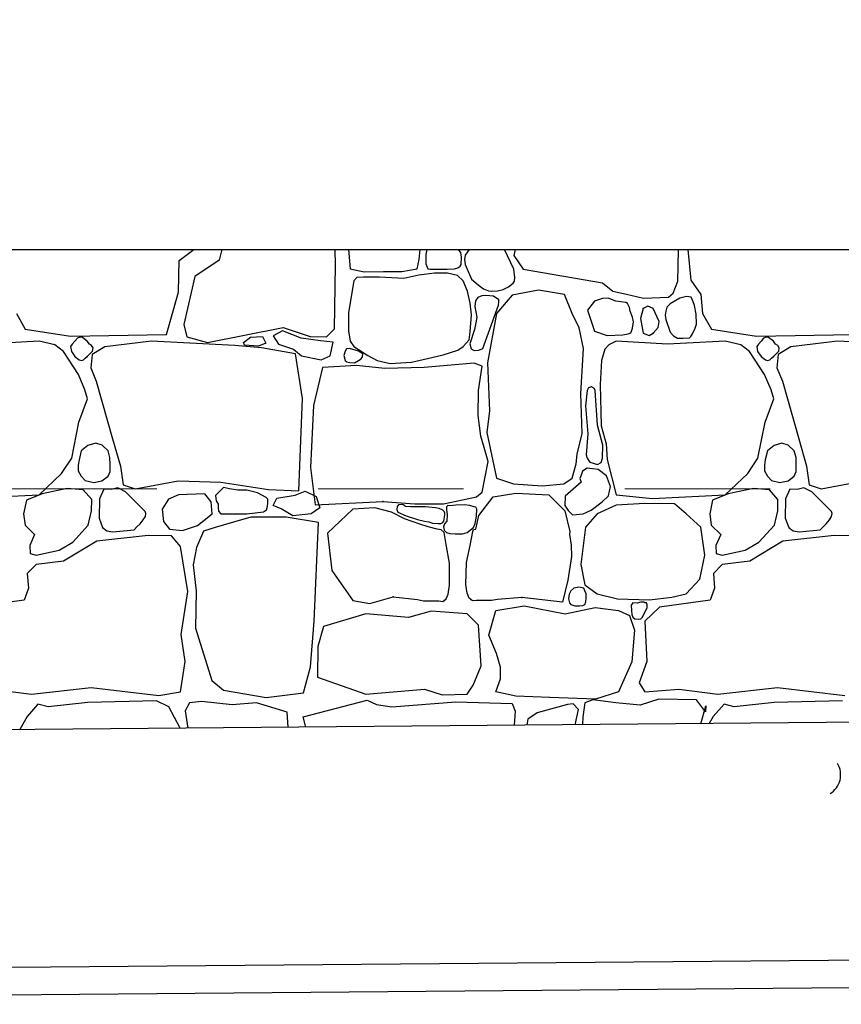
# Model space of a CAD drawing. Header units: millimetres. Extents: x 77315 to 1043159, y -108895 to -47794.
# Tile 40 of 87: x 110380 to 112176, y -106149 to -103995. Entities that reach past the tile are written whole.
import ezdxf

# ---------------------------------------------------------------- set-up
doc = ezdxf.new("R2010")
doc.units = ezdxf.units.MM
doc.header["$MEASUREMENT"] = 0
doc.linetypes.add('Dot & Dashed', pattern=[670.277762, 317.5, -176.388889, 0, -176.388874])
for name, color, linetype in [('_HATCH', 7, 'Continuous'), ('HATCH', 7, 'Continuous'), ('opaska', 7, 'Continuous'), ('Structural - Bearing', 7, 'Continuous'), ('Structural - Grid', 7, 'Continuous')]:
    doc.layers.add(name, color=color, linetype=linetype)

# ---------------------------------------------------------------- blocks, each defined once
blk = doc.blocks.new('*X12')
at = {"layer": 'HATCH'}
blk.add_arc((112127.2, -105647.1), 47.7, 300.716, 30.8695, dxfattribs=at)
blk = doc.blocks.new('*X14')
at = {"layer": '_HATCH'}
for p, q in [((110728.8, -104521.7), (110760.8, -104498.1)), ((110822.1, -104498.1), (110816.3, -104520.9)), ((111070.6, -104532.5), (111069.9, -104498.1)), ((111099.1, -104498.1), (111102.8, -104539.9)), ((111253.7, -104519.8), (111255.3, -104498.1)), ((111270.3, -104498.1), (111268.3, -104509.2)), ((111340.2, -104499.4), (111339.3, -104498.1)), ((111344.8, -104504.6), (111340.2, -104499.4)), ((111346.3, -104514.6), (111344.8, -104504.6)), ((111362.4, -104498.1), (111354.3, -104510.4)), ((111460, -104541.3), (111439.6, -104498.1)), ((111463.3, -104498.1), (111460.6, -104511.4)), ((111819.6, -104533.9), (111820, -104498.1)), ((111840.6, -104498.1), (111847.4, -104564.7)), ((110727.2, -104591.5), (110728.8, -104521.7)), ((110816.3, -104520.9), (110762.7, -104556.8)), ((111249, -104539.9), (111253.7, -104519.8)), ((111268.3, -104509.2), (111268, -104529.4)), ((111345, -104531), (111346.3, -104514.6)), ((111354.3, -104510.4), (111352.3, -104519.5)), ((111352.3, -104519.5), (111353.9, -104530.6)), ((111460.6, -104511.4), (111480.8, -104541.1)), ((111068.1, -104671.6), (111070.6, -104532.5)), ((111102.8, -104539.9), (111133.2, -104546.8)), ((111133.2, -104546.8), (111175.6, -104546.2)), ((111175.6, -104546.2), (111215.8, -104546.1)), ((111215.8, -104546.1), (111249, -104539.9)), ((111286.9, -104549.4), (111253, -104554.1)), ((111268, -104529.4), (111270.6, -104536.5)), ((111270.6, -104536.5), (111272.2, -104540.4)), ((111272.2, -104540.4), (111277.1, -104541.3)), ((111277.1, -104541.3), (111314.8, -104541.3)), ((111315.4, -104549.9), (111286.9, -104549.4)), ((111314.8, -104541.3), (111330.4, -104540)), ((111337.4, -104554.8), (111315.4, -104549.9)), ((111330.4, -104540), (111337.6, -104538.2)), ((111337.6, -104538.2), (111343, -104534.3)), ((111343, -104534.3), (111345, -104531)), ((111353.9, -104530.6), (111367.7, -104562.6)), ((111462.9, -104559.5), (111460, -104541.3)), ((111480.8, -104541.1), (111654.2, -104570.6)), ((111818.8, -104567.5), (111819.6, -104533.9)), ((110762.7, -104556.8), (110739.1, -104662.1)), ((111110.6, -104566.1), (111098.6, -104635.9)), ((111116.9, -104559.2), (111110.6, -104566.1)), ((111131.9, -104558.6), (111116.9, -104559.2)), ((111166.7, -104558.1), (111131.9, -104558.6)), ((111219.7, -104561.4), (111166.7, -104558.1)), ((111253, -104554.1), (111219.7, -104561.4)), ((111349.3, -104566.1), (111337.4, -104554.8)), ((111359.1, -104588.9), (111349.3, -104566.1)), ((111367.7, -104562.6), (111382.4, -104575.3)), ((111448.9, -104579.9), (111459, -104571.7)), ((111459, -104571.7), (111461.8, -104567.3)), ((111461.8, -104567.3), (111462.9, -104559.5)), ((111654.2, -104570.6), (111677.1, -104588.8)), ((111808.8, -104593.7), (111818.8, -104567.5)), ((111847.4, -104564.7), (111868.9, -104596.4)), ((110701.2, -104683.9), (110727.2, -104591.5)), ((111364.7, -104615.6), (111359.1, -104588.9)), ((111382.4, -104575.3), (111394, -104584.3)), ((111394, -104584.3), (111405.3, -104588.5)), ((111405.3, -104588.5), (111412.3, -104589)), ((111412.3, -104589), (111424.4, -104588.1)), ((111424.4, -104588.1), (111437, -104585.1)), ((111437, -104585.1), (111448.9, -104579.9)), ((111514.3, -104586.9), (111456.5, -104597.7)), ((111571.2, -104596), (111514.3, -104586.9)), ((111677.1, -104588.8), (111706.8, -104595.7)), ((111798.7, -104602.2), (111808.8, -104593.7)), ((111376.5, -104610.1), (111375.4, -104622.9)), ((111381.7, -104602.9), (111376.5, -104610.1)), ((111390.5, -104599.3), (111381.7, -104602.9)), ((111398.4, -104598.3), (111390.5, -104599.3)), ((111416, -104600.2), (111398.4, -104598.3)), ((111427.3, -104607.7), (111416, -104600.2)), ((111456.5, -104597.7), (111422.2, -104638.1)), ((111427.1, -104619.4), (111427.8, -104612.3)), ((111427.8, -104612.3), (111427.3, -104607.7)), ((111588.2, -104638.1), (111571.2, -104596)), ((111636.5, -104611.3), (111621.2, -104630.7)), ((111654.1, -104605.3), (111636.5, -104611.3)), ((111667.4, -104604.3), (111654.1, -104605.3)), ((111670.3, -104605.6), (111667.4, -104604.3)), ((111683.5, -104611.3), (111670.3, -104605.6)), ((111705.1, -104613.8), (111683.5, -104611.3)), ((111709.1, -104615.8), (111705.1, -104613.8)), ((111706.8, -104595.7), (111743.5, -104604.1)), ((111743.5, -104604.1), (111798.7, -104602.2)), ((111823.2, -104604.2), (111802, -104616.7)), ((111837.8, -104601), (111823.2, -104604.2)), ((111848.1, -104602.4), (111837.8, -104601)), ((111852.3, -104612.5), (111848.1, -104602.4)), ((111855.3, -104620.3), (111852.3, -104612.5)), ((111868.9, -104596.4), (111873, -104638.1)), ((111098.6, -104635.9), (111099.1, -104675.5)), ((111367.8, -104640.9), (111364.7, -104615.6)), ((111375.4, -104622.9), (111379.2, -104646.2)), ((111392.5, -104714.5), (111427.1, -104619.4)), ((111621.2, -104630.7), (111636.5, -104676.9)), ((111713, -104625), (111709.1, -104615.8)), ((111714.5, -104632.8), (111713, -104625)), ((111719.7, -104646.3), (111714.5, -104632.8)), ((111743, -104627), (111737.6, -104648.9)), ((111753.1, -104621.6), (111743, -104627)), ((111764.8, -104627), (111753.1, -104621.6)), ((111778, -104655.1), (111764.8, -104627)), ((111792.6, -104632.7), (111791.3, -104641.5)), ((111795.2, -104623.8), (111792.6, -104632.7)), ((111802, -104616.7), (111795.2, -104623.8)), ((111858.8, -104639.1), (111855.3, -104620.3)), ((110373, -104638.1), (110392.4, -104672)), ((111365.2, -104677.8), (111367.8, -104640.9)), ((111377.3, -104658.6), (111374.7, -104672.9)), ((111379.2, -104646.2), (111377.3, -104658.6)), ((111422.2, -104638.1), (111402.8, -104745.5)), ((111603.4, -104669.1), (111588.2, -104638.1)), ((111722.3, -104656.3), (111719.7, -104646.3)), ((111720.1, -104670.3), (111722.3, -104656.3)), ((111737.6, -104648.9), (111743, -104680.6)), ((111776, -104668.3), (111778, -104655.1)), ((111791.3, -104641.5), (111792.9, -104651.3)), ((111792.9, -104651.3), (111802, -104678.6)), ((111859.8, -104661.3), (111858.8, -104639.1)), ((111873, -104638.1), (111892.4, -104672)), ((110392.4, -104672), (110491, -104687.3)), ((110739.1, -104662.1), (110745.3, -104688.9)), ((110790.7, -104701.3), (110955.9, -104668.3)), ((110954.3, -104676.2), (110934.2, -104686.5)), ((110995.6, -104691.9), (110954.3, -104676.2)), ((110955.9, -104668.3), (111015.3, -104688.1)), ((111050.8, -104688.9), (111068.1, -104671.6)), ((111099.1, -104675.5), (111102.4, -104698.8)), ((111362.6, -104695.3), (111365.2, -104677.8)), ((111374.7, -104672.9), (111364.5, -104704.3)), ((111612.9, -104714.5), (111603.4, -104669.1)), ((111636.5, -104676.9), (111664.5, -104686.4)), ((111710.3, -104682.3), (111716.1, -104680)), ((111716.1, -104680), (111717.8, -104676.9)), ((111717.8, -104676.9), (111720.1, -104670.3)), ((111764.8, -104680.6), (111776, -104668.3)), ((111802, -104678.6), (111809.7, -104686.9)), ((111850.3, -104684.1), (111852.3, -104678.6)), ((111852.3, -104678.6), (111856, -104672.2)), ((111856, -104672.2), (111859.8, -104661.3)), ((111892.4, -104672), (111991, -104687.3)), ((110422.4, -104698.8), (110296.6, -104705)), ((110456.8, -104706.2), (110422.4, -104698.8)), ((110491, -104687.3), (110701.2, -104683.9)), ((110501, -104698.8), (110495, -104704.9)), ((110506.5, -104691.7), (110501, -104698.8)), ((110511.8, -104689.5), (110506.5, -104691.7)), ((110517.1, -104690.6), (110511.8, -104689.5)), ((110527.8, -104698.8), (110517.1, -104690.6)), ((110532.4, -104705.3), (110527.8, -104698.8)), ((110668.1, -104698.8), (110566.2, -104710.8)), ((110850.2, -104707.9), (110668.1, -104698.8)), ((110745.3, -104688.9), (110790.7, -104701.3)), ((110869.5, -104701.7), (110884.7, -104689.4)), ((110871.9, -104707.1), (110869.5, -104701.7)), ((110884.7, -104689.4), (110911.2, -104688.4)), ((110911.2, -104688.4), (110918, -104703.1)), ((110934.2, -104686.5), (110946, -104705.1)), ((111037.8, -104697.7), (110995.6, -104691.9)), ((111015.3, -104688.1), (111050.8, -104688.9)), ((111065.2, -104700.7), (111037.8, -104697.7)), ((111058.9, -104730.6), (111065.2, -104700.7)), ((111102.4, -104698.8), (111110.6, -104710.3)), ((111349.3, -104710.3), (111362.6, -104695.3)), ((111664.5, -104686.4), (111698.4, -104684.4)), ((111684.3, -104698.8), (111667.8, -104706.2)), ((111796.6, -104705), (111684.3, -104698.8)), ((111698.4, -104684.4), (111710.3, -104682.3)), ((111743, -104680.6), (111756, -104686.1)), ((111756, -104686.1), (111764.8, -104680.6)), ((111922.4, -104698.8), (111796.6, -104705)), ((111809.7, -104686.9), (111818.4, -104691.6)), ((111818.4, -104691.6), (111830.8, -104691.7)), ((111830.8, -104691.7), (111844.5, -104691.4)), ((111844.5, -104691.4), (111847.3, -104688.1)), ((111847.3, -104688.1), (111850.3, -104684.1)), ((111956.8, -104706.2), (111922.4, -104698.8)), ((111991, -104687.3), (112201.2, -104683.9)), ((112001, -104698.8), (111995, -104704.9)), ((112006.5, -104691.7), (112001, -104698.8)), ((112011.8, -104689.5), (112006.5, -104691.7)), ((112017.1, -104690.6), (112011.8, -104689.5)), ((112027.8, -104698.8), (112017.1, -104690.6)), ((112032.4, -104705.3), (112027.8, -104698.8)), ((112168.1, -104698.8), (112066.2, -104710.8)), ((112350.2, -104707.9), (112168.1, -104698.8)), ((110475.8, -104721.1), (110456.8, -104706.2)), ((110508.4, -104771), (110475.8, -104721.1)), ((110495, -104704.9), (110491.5, -104710.4)), ((110491.5, -104710.4), (110493.3, -104720.8)), ((110493.3, -104720.8), (110501, -104731.8)), ((110527.8, -104731.8), (110539.6, -104720.4)), ((110537.3, -104707.9), (110532.4, -104705.3)), ((110540.4, -104713.2), (110537.3, -104707.9)), ((110566.2, -104710.8), (110538.5, -104727.3)), ((110539.6, -104720.4), (110540.4, -104713.2)), ((110908.4, -104713.3), (110850.2, -104707.9)), ((110901.9, -104709.5), (110871.9, -104707.1)), ((110918, -104703.1), (110901.9, -104709.5)), ((110983, -104726.4), (110908.4, -104713.3)), ((110946, -104705.1), (110978.9, -104715.9)), ((110978.9, -104715.9), (110996.1, -104730.6)), ((111091.5, -104720.5), (111088.7, -104729.7)), ((111094.3, -104715.4), (111091.5, -104720.5)), ((111101, -104714.3), (111094.3, -104715.4)), ((111120.5, -104720.5), (111101, -104714.3)), ((111110.6, -104710.3), (111141.2, -104729.5)), ((111129.9, -104726.5), (111120.5, -104720.5)), ((111305.8, -104728.6), (111338.3, -104718.1)), ((111338.3, -104718.1), (111349.3, -104710.3)), ((111364.5, -104704.3), (111366.8, -104714.9)), ((111366.8, -104714.9), (111373.9, -104718.7)), ((111373.9, -104718.7), (111384.2, -104718.2)), ((111384.2, -104718.2), (111392.5, -104714.5)), ((111606.7, -104813.2), (111612.9, -104714.5)), ((111659.2, -104716.1), (111652.1, -104740.9)), ((111667.8, -104706.2), (111659.2, -104716.1)), ((111975.8, -104721.1), (111956.8, -104706.2)), ((112008.4, -104771), (111975.8, -104721.1)), ((111995, -104704.9), (111991.5, -104710.4)), ((111991.5, -104710.4), (111993.3, -104720.8)), ((111993.3, -104720.8), (112001, -104731.8)), ((112027.8, -104731.8), (112039.6, -104720.4)), ((112037.3, -104707.9), (112032.4, -104705.3)), ((112040.4, -104713.2), (112037.3, -104707.9)), ((112066.2, -104710.8), (112038.5, -104727.3)), ((112039.6, -104720.4), (112040.4, -104713.2)), ((110501, -104731.8), (110510.3, -104739.2)), ((110510.3, -104739.2), (110515, -104740.6)), ((110515, -104740.6), (110519.9, -104739.1)), ((110519.9, -104739.1), (110523.3, -104735.6)), ((110523.3, -104735.6), (110527.8, -104731.8)), ((110538.5, -104727.3), (110535.6, -104756.6)), ((110998, -104823.5), (110983, -104726.4)), ((110996.1, -104730.6), (111039.2, -104739.4)), ((111039.2, -104739.4), (111058.9, -104730.6)), ((111088.7, -104729.7), (111091.5, -104740.7)), ((111091.5, -104740.7), (111095.5, -104743.6)), ((111095.5, -104743.6), (111102.2, -104745.2)), ((111112.1, -104745.7), (111120.5, -104740.7)), ((111120.5, -104740.7), (111126.6, -104737.2)), ((111126.6, -104737.2), (111129.4, -104732.6)), ((111129.4, -104732.6), (111129.9, -104726.5)), ((111141.2, -104729.5), (111161.6, -104740.7)), ((111161.6, -104740.7), (111190.1, -104747.3)), ((111190.1, -104747.3), (111236.6, -104744.7)), ((111236.6, -104744.7), (111271.5, -104736.1)), ((111271.5, -104736.1), (111305.8, -104728.6)), ((111652.1, -104740.9), (111649.3, -104792.9)), ((112001, -104731.8), (112010.3, -104739.2)), ((112010.3, -104739.2), (112015, -104740.6)), ((112015, -104740.6), (112019.9, -104739.1)), ((112019.9, -104739.1), (112023.3, -104735.6)), ((112023.3, -104735.6), (112027.8, -104731.8)), ((112038.5, -104727.3), (112035.6, -104756.6)), ((110535.6, -104756.6), (110547.4, -104785.9)), ((111041.8, -104756.1), (111022.4, -104839)), ((111116.5, -104751.6), (111041.8, -104756.1)), ((111102.2, -104745.2), (111112.1, -104745.7)), ((111178.7, -104758.5), (111116.5, -104751.6)), ((111264.6, -104755.7), (111178.7, -104758.5)), ((111373.3, -104746.3), (111264.6, -104755.7)), ((111391.5, -104753.1), (111373.3, -104746.3)), ((111383, -104806.6), (111391.5, -104753.1)), ((111402.8, -104745.5), (111406.9, -104850.7)), ((112035.6, -104756.6), (112047.4, -104785.9)), ((110522.8, -104804.9), (110508.4, -104771)), ((110547.4, -104785.9), (110583.1, -104912.2)), ((112022.8, -104804.9), (112008.4, -104771)), ((112047.4, -104785.9), (112083.1, -104912.2)), ((110528.6, -104824.7), (110522.8, -104804.9)), ((111382.1, -104860.8), (111383, -104806.6)), ((111620.4, -104806.6), (111617.3, -104840.2)), ((111623.5, -104800.7), (111620.4, -104806.6)), ((111630.1, -104798.3), (111623.5, -104800.7)), ((111636.4, -104802.5), (111630.1, -104798.3)), ((111638.1, -104806.6), (111636.4, -104802.5)), ((111643.4, -104882.3), (111638.1, -104806.6)), ((111649.3, -104792.9), (111651.3, -104883.3)), ((112028.6, -104824.7), (112022.8, -104804.9)), ((110509.6, -104875.5), (110528.6, -104824.7)), ((110990.1, -105026.2), (110998, -104823.5)), ((111610, -104900.7), (111606.7, -104813.2)), ((112009.6, -104875.5), (112028.6, -104824.7)), ((111022.4, -104839), (111015.9, -104974.7)), ((111406.9, -104850.7), (111401.2, -104898.2)), ((111617.3, -104840.2), (111621.9, -104901)), ((111388.5, -104906.1), (111382.1, -104860.8)), ((110493.9, -104954.7), (110509.6, -104875.5)), ((111654.7, -104925.7), (111643.4, -104882.3)), ((111651.3, -104883.3), (111662.5, -104923)), ((111993.9, -104954.7), (112009.6, -104875.5)), ((110583.1, -104912.2), (110600.4, -104971.7)), ((111395.5, -104931.4), (111388.5, -104906.1)), ((111401.2, -104898.2), (111422.2, -104998.1)), ((111598.9, -104945.7), (111610, -104900.7)), ((111621.9, -104901), (111618.3, -104947)), ((112083.1, -104912.2), (112100.4, -104971.7)), ((110514.8, -104938.3), (110510.1, -104957.8)), ((110529.4, -104926.4), (110514.8, -104938.3)), ((110546.4, -104921.5), (110529.4, -104926.4)), ((110560.2, -104925.7), (110546.4, -104921.5)), ((110573.5, -104938.3), (110560.2, -104925.7)), ((110577.3, -104952.7), (110573.5, -104938.3)), ((111404.4, -104961.4), (111395.5, -104931.4)), ((111654.5, -104954.7), (111654.7, -104925.7)), ((111662.5, -104923), (111664.5, -104957.2)), ((112014.8, -104938.3), (112010.1, -104957.8)), ((112029.4, -104926.4), (112014.8, -104938.3)), ((112046.4, -104921.5), (112029.4, -104926.4)), ((112060.2, -104925.7), (112046.4, -104921.5)), ((112073.5, -104938.3), (112060.2, -104925.7)), ((112077.3, -104952.7), (112073.5, -104938.3)), ((110471.6, -104988.2), (110493.9, -104954.7)), ((110510.1, -104957.8), (110508.2, -104969.9)), ((110577.8, -104968.3), (110577.3, -104952.7)), ((111596.8, -104967.1), (111598.9, -104945.7)), ((111618.3, -104947), (111620.4, -104954.7)), ((111620.4, -104954.7), (111626.5, -104963.3)), ((111651.6, -104964.1), (111654.5, -104954.7)), ((111664.5, -104957.2), (111684.3, -105034.4)), ((111971.6, -104988.2), (111993.9, -104954.7)), ((112010.1, -104957.8), (112008.2, -104969.9)), ((112077.8, -104968.3), (112077.3, -104952.7)), ((110508.2, -104969.9), (110508, -104982.3)), ((110577.9, -104983.3), (110577.8, -104968.3)), ((110600.4, -104971.7), (110606.2, -105012.5)), ((111015.9, -104974.7), (111025.9, -105056.4)), ((111391.5, -105028.7), (111404.4, -104961.4)), ((111588.2, -104998.1), (111596.8, -104967.1)), ((111620.4, -104975.9), (111610.3, -104982.5)), ((111632.7, -104977.4), (111620.4, -104975.9)), ((111626.5, -104963.3), (111643.1, -104968.4)), ((111644.4, -104979.3), (111632.7, -104977.4)), ((111643.1, -104968.4), (111651.6, -104964.1)), ((111662.8, -104993.1), (111644.4, -104979.3)), ((112008.2, -104969.9), (112008, -104982.3)), ((112077.9, -104983.3), (112077.8, -104968.3)), ((112100.4, -104971.7), (112106.2, -105012.5)), ((110422.4, -105034.4), (110471.6, -104988.2)), ((110508, -104982.3), (110514.8, -104993.5)), ((110514.8, -104993.5), (110523.5, -105002.9)), ((110523.5, -105002.9), (110542.1, -105007.5)), ((110559.8, -105004.1), (110573.5, -104993.5)), ((110573.5, -104993.5), (110577.9, -104983.3)), ((111422.2, -104998.1), (111459.4, -105010.9)), ((111570, -105010.9), (111588.2, -104998.1)), ((111607.3, -104991.5), (111605, -104998.6)), ((111605, -104998.6), (111607.3, -105006.8)), ((111610.3, -104982.5), (111607.3, -104991.5)), ((111671.7, -105016.5), (111662.8, -104993.1)), ((111922.4, -105034.4), (111971.6, -104988.2)), ((112008, -104982.3), (112014.8, -104993.5)), ((112014.8, -104993.5), (112023.5, -105002.9)), ((112023.5, -105002.9), (112042.1, -105007.5)), ((112059.8, -105004.1), (112073.5, -104993.5)), ((112073.5, -104993.5), (112077.9, -104983.3)), ((110484, -105020.8), (110429.1, -105032.4)), ((110519.1, -105023.7), (110484, -105020.8)), ((110537.7, -105045.1), (110519.1, -105023.7)), ((110542.1, -105007.5), (110559.8, -105004.1)), ((110563.7, -105022.4), (110554.4, -105043.1)), ((110579.9, -105023), (110563.7, -105022.4)), ((110594.3, -105019.3), (110579.9, -105023)), ((110611.6, -105027.8), (110594.3, -105019.3)), ((110606.2, -105012.5), (110632.2, -105021.2)), ((110632.2, -105021.2), (110726.3, -105003.9)), ((110726.3, -105003.9), (110820, -105007.2)), ((110820, -105024.1), (110808.5, -105036)), ((110820, -105007.2), (110923.7, -105022.9)), ((110826, -105018.5), (110820, -105024.1)), ((110839, -105021.5), (110826, -105018.5)), ((110856.8, -105024.4), (110839, -105021.5)), ((110877, -105024.1), (110856.8, -105024.4)), ((110899.9, -105030.1), (110877, -105024.1)), ((110923.7, -105022.9), (110990.1, -105026.2)), ((111459.4, -105010.9), (111522.1, -105014.6)), ((111522.1, -105014.6), (111570, -105010.9)), ((111607.3, -105006.8), (111572.7, -105037.5)), ((111667, -105036.6), (111671.7, -105016.5)), ((111984, -105020.8), (111929.1, -105032.4)), ((112019.1, -105023.7), (111984, -105020.8)), ((112037.7, -105045.1), (112019.1, -105023.7)), ((112042.1, -105007.5), (112059.8, -105004.1)), ((112063.7, -105022.4), (112054.4, -105043.1)), ((112079.9, -105023), (112063.7, -105022.4)), ((112094.3, -105019.3), (112079.9, -105023)), ((112111.6, -105027.8), (112094.3, -105019.3)), ((112106.2, -105012.5), (112132.2, -105021.2)), ((112132.2, -105021.2), (112226.3, -105003.9)), ((110263.2, -105042.7), (110422.4, -105034.4)), ((110394.9, -105046), (110388.6, -105075.9)), ((110429.1, -105032.4), (110394.9, -105046)), ((110537.3, -105069.9), (110537.7, -105045.1)), ((110554.4, -105043.1), (110553.8, -105085.6)), ((110654.5, -105070.7), (110611.6, -105027.8)), ((110705.7, -105043.9), (110691.9, -105066.2)), ((110727.2, -105034.8), (110705.7, -105043.9)), ((110785, -105032.4), (110727.2, -105034.8)), ((110798.6, -105050.1), (110785, -105032.4)), ((110808.5, -105036), (110809.5, -105047.9)), ((110909.7, -105035.6), (110899.9, -105030.1)), ((110919, -105040.1), (110909.7, -105035.6)), ((110922.5, -105044), (110919, -105040.1)), ((110922.6, -105052.5), (110922.5, -105044)), ((110934.3, -105057.9), (110942.1, -105041.6)), ((110942.1, -105041.6), (110982.4, -105035.6)), ((110982.4, -105035.6), (111004.1, -105026.6)), ((111004.1, -105026.6), (111028.2, -105038.6)), ((111028.2, -105038.6), (111036, -105063.3)), ((111306.8, -105054.2), (111348.5, -105045.9)), ((111348.5, -105045.9), (111378.8, -105038.7)), ((111378.8, -105038.7), (111391.5, -105028.7)), ((111383.7, -105080.1), (111415.2, -105039)), ((111415.2, -105039), (111465.1, -105031.1)), ((111465.1, -105031.1), (111537, -105034.4)), ((111537, -105034.4), (111571.9, -105069.5)), ((111572.7, -105037.5), (111571.7, -105057.8)), ((111653.7, -105049.6), (111667, -105036.6)), ((111684.3, -105034.4), (111763.2, -105042.7)), ((111763.2, -105042.7), (111922.4, -105034.4)), ((111894.9, -105046), (111888.6, -105075.9)), ((111929.1, -105032.4), (111894.9, -105046)), ((112037.3, -105069.9), (112037.7, -105045.1)), ((112054.4, -105043.1), (112053.8, -105085.6)), ((112154.5, -105070.7), (112111.6, -105027.8)), ((110691.9, -105066.2), (110694.6, -105093)), ((110800.9, -105076.1), (110798.6, -105050.1)), ((110809.5, -105047.9), (110814.3, -105054.8)), ((110814.3, -105054.8), (110814.1, -105062.1)), ((110814.1, -105062.1), (110815, -105070.5)), ((110913.3, -105071.6), (110919.8, -105067.2)), ((110919.8, -105067.2), (110921.7, -105059.2)), ((110921.7, -105059.2), (110922.6, -105052.5)), ((110951.7, -105065.1), (110934.3, -105057.9)), ((110977, -105080.7), (110951.7, -105065.1)), ((111036, -105063.3), (111017.3, -105075.9)), ((111025.9, -105056.4), (111173.7, -105048.9)), ((111108.2, -105065.6), (111052.7, -105118.4)), ((111156.8, -105062.9), (111108.2, -105065.6)), ((111193.1, -105072.7), (111156.8, -105062.9)), ((111173.7, -105048.9), (111244, -105054.2)), ((111205.4, -105059.8), (111204.3, -105066.4)), ((111204.3, -105066.4), (111207.1, -105072.7)), ((111208.3, -105056.5), (111205.4, -105059.8)), ((111214.3, -105055.9), (111208.3, -105056.5)), ((111218.6, -105056.7), (111214.3, -105055.9)), ((111221.9, -105058.3), (111218.6, -105056.7)), ((111223.6, -105060.2), (111221.9, -105058.3)), ((111234.4, -105061.1), (111223.6, -105060.2)), ((111267.6, -105061), (111234.4, -105061.1)), ((111244, -105054.2), (111306.8, -105054.2)), ((111288.8, -105062.9), (111267.6, -105061)), ((111297.2, -105064.3), (111288.8, -105062.9)), ((111304.9, -105067.9), (111297.2, -105064.3)), ((111313.3, -105061), (111312.9, -105067.3)), ((111312.9, -105067.3), (111314.8, -105077.4)), ((111316.4, -105058), (111313.3, -105061)), ((111320.1, -105058.4), (111316.4, -105058)), ((111333.4, -105057.4), (111320.1, -105058.4)), ((111352, -105056.6), (111333.4, -105057.4)), ((111364.2, -105057.7), (111352, -105056.6)), ((111373.3, -105061), (111364.2, -105057.7)), ((111377.3, -105061.5), (111373.3, -105061)), ((111379.3, -105066), (111377.3, -105061.5)), ((111378.7, -105081), (111379.3, -105066)), ((111571.7, -105057.8), (111578.8, -105068.8)), ((111629.3, -105068.4), (111653.7, -105049.6)), ((111684.3, -105057.1), (111642.2, -105076.5)), ((111747.1, -105053.8), (111684.3, -105057.1)), ((111811.5, -105054.2), (111747.1, -105053.8)), ((111837.1, -105076.5), (111811.5, -105054.2)), ((110388.6, -105075.9), (110392, -105100.9)), ((110530.1, -105100.6), (110537.3, -105069.9)), ((110553.8, -105085.6), (110561.3, -105106.4)), ((110643.4, -105098.4), (110650.3, -105089.1)), ((110650.3, -105089.1), (110655.1, -105082.1)), ((110656.1, -105075.1), (110654.5, -105070.7)), ((110655.1, -105082.1), (110656.1, -105075.1)), ((110768.9, -105101.7), (110800.9, -105076.1)), ((110815, -105070.5), (110820, -105076.1)), ((110820, -105076.1), (110877, -105076.1)), ((110885.7, -105083.1), (110847.7, -105094.7)), ((110877, -105076.1), (110913.3, -105071.6)), ((110924.1, -105083.1), (110885.7, -105083.1)), ((110962.5, -105083.1), (110924.1, -105083.1)), ((111033.4, -105094.8), (110962.5, -105083.1)), ((111017.3, -105075.9), (110977, -105080.7)), ((111221.7, -105087.4), (111193.1, -105072.7)), ((111207.1, -105072.7), (111225.1, -105080.2)), ((111255, -105098.8), (111221.7, -105087.4)), ((111225.1, -105080.2), (111250.1, -105088.3)), ((111250.1, -105088.3), (111265.2, -105092.3)), ((111307.9, -105070.7), (111304.9, -105067.9)), ((111307, -105092.4), (111307.8, -105088.6)), ((111307.8, -105088.6), (111308.9, -105083)), ((111309.8, -105074.4), (111307.9, -105070.7)), ((111308.9, -105083), (111309.3, -105078.6)), ((111309.3, -105078.6), (111309.8, -105074.4)), ((111314.8, -105077.4), (111313.8, -105092.3)), ((111376, -105097.5), (111378.7, -105081)), ((111377.4, -105109.9), (111383.7, -105080.1)), ((111571.9, -105069.5), (111582.6, -105115.1)), ((111578.8, -105068.8), (111588.8, -105078.3)), ((111588.8, -105078.3), (111611.7, -105076.5)), ((111611.7, -105076.5), (111629.3, -105068.4)), ((111642.2, -105076.5), (111617.1, -105105)), ((111869.3, -105105.4), (111837.1, -105076.5)), ((111888.6, -105075.9), (111892, -105100.9)), ((112030.1, -105100.6), (112037.3, -105069.9)), ((112053.8, -105085.6), (112061.3, -105106.4)), ((112143.4, -105098.4), (112150.3, -105089.1)), ((112150.3, -105089.1), (112155.1, -105082.1)), ((112156.1, -105075.1), (112154.5, -105070.7)), ((112155.1, -105082.1), (112156.1, -105075.1)), ((110392, -105100.9), (110412.6, -105121.1)), ((110496, -105138.4), (110530.1, -105100.6)), ((110561.3, -105106.4), (110570.9, -105113.4)), ((110630.2, -105111.3), (110636.5, -105104.3)), ((110636.4, -105104.6), (110643.4, -105098.4)), ((110694.6, -105093), (110707.8, -105110)), ((110707.8, -105110), (110736.2, -105112.8)), ((110736.2, -105112.8), (110768.9, -105101.7)), ((110807.7, -105106.2), (110782, -105114)), ((110847.7, -105094.7), (110807.7, -105106.2)), ((111024, -105310.9), (111033.4, -105094.8)), ((111273.3, -105104.4), (111255, -105098.8)), ((111265.2, -105092.3), (111274.7, -105094)), ((111293.1, -105109.6), (111273.3, -105104.4)), ((111274.7, -105094), (111282.4, -105096.5)), ((111282.4, -105096.5), (111294.9, -105097.6)), ((111301.6, -105111.3), (111293.1, -105109.6)), ((111294.9, -105097.6), (111300.6, -105097.2)), ((111300.6, -105097.2), (111304.9, -105095.1)), ((111304.9, -105095.1), (111307, -105092.4)), ((111309, -105098), (111306.3, -105104.6)), ((111306.3, -105104.6), (111307.7, -105111.8)), ((111313.8, -105092.3), (111309, -105098)), ((111358, -105116.7), (111372, -105105.8)), ((111370.6, -105115.1), (111372.4, -105110.4)), ((111372, -105105.8), (111376, -105097.5)), ((111372.4, -105110.4), (111377.4, -105109.9)), ((111617.1, -105105), (111607.1, -105187.2)), ((111877.9, -105166.9), (111869.3, -105105.4)), ((111892, -105100.9), (111912.6, -105121.1)), ((111996, -105138.4), (112030.1, -105100.6)), ((112061.3, -105106.4), (112070.9, -105113.4)), ((112130.2, -105111.3), (112136.5, -105104.3)), ((112136.4, -105104.6), (112143.4, -105098.4)), ((110412.6, -105121.1), (110402.3, -105145.5)), ((110660.7, -105123.6), (110548.4, -105136)), ((110570.9, -105113.4), (110583.9, -105115.7)), ((110583.9, -105115.7), (110630.2, -105111.3)), ((110712.3, -105124.4), (110660.7, -105123.6)), ((110731.3, -105147.4), (110712.3, -105124.4)), ((110782, -105114), (110766.9, -105149.8)), ((111052.7, -105118.4), (111062.5, -105200.2)), ((111308.2, -105116.7), (111301.6, -105111.3)), ((111307.7, -105111.8), (111313.3, -105116.7)), ((111313.3, -105147.4), (111308.2, -105116.7)), ((111313.3, -105116.7), (111320.7, -105118.9)), ((111320.7, -105118.9), (111332.4, -105120)), ((111332.4, -105120), (111347.8, -105119.8)), ((111347.8, -105119.8), (111358, -105116.7)), ((111364.6, -105145.7), (111370.6, -105115.1)), ((111582.6, -105115.1), (111581.8, -105121.4)), ((111581.8, -105121.4), (111585.8, -105144.9)), ((111912.6, -105121.1), (111902.3, -105145.5)), ((112160.7, -105123.6), (112048.4, -105136)), ((112070.9, -105113.4), (112083.9, -105115.7)), ((112083.9, -105115.7), (112130.2, -105111.3)), ((112212.3, -105124.4), (112160.7, -105123.6)), ((110402.3, -105145.5), (110402.7, -105162.8)), ((110466.3, -105155.4), (110496, -105138.4)), ((110548.4, -105136), (110476.2, -105179.7)), ((110747.4, -105245.8), (110731.3, -105147.4)), ((110766.9, -105149.8), (110759.4, -105187.5)), ((111320, -105184.2), (111313.3, -105147.4)), ((111357, -105182.3), (111364.6, -105145.7)), ((111585.8, -105144.9), (111586.1, -105169.6)), ((111902.3, -105145.5), (111902.7, -105162.8)), ((111966.3, -105155.4), (111996, -105138.4)), ((112048.4, -105136), (111976.2, -105179.7)), ((110402.7, -105162.8), (110415.9, -105166.5)), ((110415.9, -105166.5), (110466.3, -105155.4)), ((111586.1, -105169.6), (111578.5, -105221.1)), ((111866.8, -105219.3), (111877.9, -105166.9)), ((111902.7, -105162.8), (111915.9, -105166.5)), ((111915.9, -105166.5), (111966.3, -105155.4)), ((110415.9, -105186.7), (110396.5, -105206.6)), ((110476.2, -105179.7), (110415.9, -105186.7)), ((110759.4, -105187.5), (110765.9, -105245.5)), ((111320, -105232.3), (111320, -105184.2)), ((111355.7, -105230.4), (111357, -105182.3)), ((111607.1, -105187.2), (111615.8, -105231.3)), ((111915.9, -105186.7), (111896.5, -105206.6)), ((111976.2, -105179.7), (111915.9, -105186.7)), ((110396.5, -105206.6), (110399.4, -105238.7)), ((111062.5, -105200.2), (111108.2, -105265.6)), ((111896.5, -105206.6), (111899.4, -105238.7)), ((110399.4, -105238.7), (110389.9, -105264.8)), ((111316.5, -105251.8), (111320, -105232.3)), ((111358.6, -105249.9), (111355.7, -105230.4)), ((111578.5, -105221.1), (111566.5, -105269.4)), ((111591.4, -105238.9), (111584.9, -105244.9)), ((111602.5, -105236.5), (111591.4, -105238.9)), ((111613.6, -105239), (111602.5, -105236.5)), ((111615.8, -105244.9), (111613.6, -105239)), ((111615.8, -105231.3), (111642.2, -105251.5)), ((111837.1, -105251.5), (111866.8, -105219.3)), ((111899.4, -105238.7), (111889.9, -105264.8)), ((110732.9, -105339.9), (110747.4, -105245.8)), ((110765.9, -105245.5), (110764.3, -105326.3)), ((111145.2, -105272.6), (111196.7, -105257.9)), ((111196.7, -105257.9), (111249.9, -105263.8)), ((111312.4, -105262.2), (111316.5, -105251.8)), ((111362.4, -105260.5), (111358.6, -105249.9)), ((111366.5, -105263.9), (111362.4, -105260.5)), ((111478.2, -105259.3), (111424.8, -105263.7)), ((111566.5, -105269.4), (111478.2, -105259.3)), ((111581, -105251.8), (111580.2, -105262.4)), ((111584.9, -105244.9), (111581, -105251.8)), ((111618.4, -105251.3), (111615.8, -105244.9)), ((111617.4, -105268.7), (111618.7, -105260.2)), ((111618.7, -105260.2), (111618.4, -105251.3)), ((111642.2, -105251.5), (111687.2, -105262.3)), ((111757, -105264.3), (111806.1, -105258.6)), ((111806.1, -105258.6), (111837.1, -105251.5)), ((110389.9, -105264.8), (110278.5, -105280)), ((111108.2, -105265.6), (111145.2, -105272.6)), ((111249.9, -105263.8), (111263.2, -105266.2)), ((111263.2, -105266.2), (111296.3, -105266.8)), ((111296.3, -105266.8), (111304.9, -105267.8)), ((111304.9, -105267.8), (111308.2, -105265.6)), ((111308.2, -105265.6), (111312.4, -105262.2)), ((111369.8, -105266.2), (111366.5, -105263.9)), ((111378.4, -105265.5), (111369.8, -105266.2)), ((111411.5, -105265.8), (111378.4, -105265.5)), ((111424.8, -105263.7), (111411.5, -105265.8)), ((111421, -105287.5), (111483.3, -105277.6)), ((111483.3, -105277.6), (111572.5, -105294.9)), ((111572.5, -105294.9), (111638.1, -105281.3)), ((111580.2, -105262.4), (111581.7, -105270.6)), ((111581.7, -105270.6), (111584.9, -105274.3)), ((111584.9, -105274.3), (111593.7, -105277.3)), ((111593.7, -105277.3), (111604.2, -105277.4)), ((111604.2, -105277.4), (111611, -105276.7)), ((111611, -105276.7), (111615.8, -105274.3)), ((111615.8, -105274.3), (111617.4, -105268.7)), ((111638.1, -105281.3), (111688.9, -105287.5)), ((111687.2, -105262.3), (111757, -105264.3)), ((111720.8, -105270.6), (111716.9, -105276.3)), ((111716.9, -105276.3), (111717.4, -105287.3)), ((111729.7, -105271.3), (111720.8, -105270.6)), ((111738.1, -105269.5), (111729.7, -105271.3)), ((111745, -105269.7), (111738.1, -105269.5)), ((111742, -105302.3), (111751.7, -105280.8)), ((111747.1, -105270.6), (111745, -105269.7)), ((111750.5, -105271.1), (111747.1, -105270.6)), ((111778.5, -105280), (111747.1, -105310.6)), ((111751.5, -105275.1), (111750.5, -105271.1)), ((111751.7, -105280.8), (111751.5, -105275.1)), ((111889.9, -105264.8), (111778.5, -105280)), ((111136.9, -105294.9), (111044.4, -105322.6)), ((111230.3, -105302.7), (111136.9, -105294.9)), ((111279.4, -105289.1), (111230.3, -105302.7)), ((111358.7, -105294.9), (111279.4, -105289.1)), ((111383.4, -105319.7), (111358.7, -105294.9)), ((111405.7, -105341.9), (111421, -105287.5)), ((111688.9, -105287.5), (111713.2, -105298.6)), ((111713.2, -105298.6), (111724, -105330.4)), ((111717.4, -105287.3), (111718.2, -105296.1)), ((111718.2, -105296.1), (111720.8, -105302.3)), ((111720.8, -105302.3), (111725.2, -105305.5)), ((111738.3, -105306), (111742, -105302.3)), ((110764.3, -105326.3), (110800.2, -105440.6)), ((111016.2, -105411.2), (111024, -105310.9)), ((111044.4, -105322.6), (111031.9, -105366.7)), ((111388.8, -105408.4), (111383.4, -105319.7)), ((111725.2, -105305.5), (111732.1, -105306.9)), ((111732.1, -105306.9), (111738.3, -105306)), ((111747.1, -105310.6), (111750.8, -105398.9)), ((110741.6, -105398.9), (110732.9, -105339.9)), ((111422.2, -105382), (111405.7, -105341.9)), ((111724, -105330.4), (111718.6, -105399.7)), ((111031.9, -105366.7), (111031.1, -105433.8)), ((111430.9, -105411.3), (111422.2, -105382)), ((110731.3, -105465.4), (110741.6, -105398.9)), ((111000.6, -105468), (111016.2, -105411.2)), ((111371.8, -105450.9), (111388.8, -105408.4)), ((111431.3, -105436.9), (111430.9, -105411.3)), ((111718.6, -105399.7), (111688.9, -105465.4)), ((111750.8, -105398.9), (111734.3, -105446)), ((111031.1, -105433.8), (111136.9, -105470.7)), ((110800.2, -105440.6), (110825.8, -105462.1)), ((111358.7, -105470.7), (111371.8, -105450.9)), ((111421, -105465.4), (111431.3, -105436.9)), ((111734.3, -105446), (111747.1, -105465.4)), ((110321, -105460), (110406, -105470.7)), ((110406, -105470.7), (110536.5, -105455.9)), ((110536.5, -105455.9), (110684.2, -105473.6)), ((110684.2, -105473.6), (110731.3, -105465.4)), ((110825.8, -105462.1), (110919.1, -105477.8)), ((110919.1, -105477.8), (111000.6, -105468)), ((111136.9, -105470.7), (111265.3, -105459.6)), ((111265.3, -105459.6), (111303.7, -105472)), ((111303.7, -105472), (111358.7, -105470.7)), ((111465.1, -105474.9), (111421, -105465.4)), ((111539, -105477.8), (111465.1, -105474.9)), ((111688.9, -105465.4), (111638.9, -105481.9)), ((111747.1, -105465.4), (111821, -105460)), ((111821, -105460), (111906, -105470.7)), ((111906, -105470.7), (112036.5, -105455.9)), ((112036.5, -105455.9), (112184.2, -105473.6)), ((110420, -105492.2), (110396.1, -105519.5)), ((110442.3, -105498.4), (110420, -105492.2)), ((110529.4, -105488.9), (110442.3, -105498.4)), ((110678.9, -105485.2), (110529.4, -105488.9)), ((110706.5, -105498.4), (110678.9, -105485.2)), ((110730.9, -105545.1), (110706.5, -105498.4)), ((110751.5, -105489.3), (110741.5, -105506.8)), ((110777.5, -105486.7), (110751.5, -105489.3)), ((110844.8, -105493.9), (110777.5, -105486.7)), ((110897.7, -105489.7), (110844.8, -105493.9)), ((110965.2, -105509.9), (110897.7, -105489.7)), ((111000, -105520.4), (111139.9, -105484)), ((111139.9, -105484), (111160.1, -105493.4)), ((111160.1, -105493.4), (111193.4, -105498.4)), ((111193.4, -105498.4), (111333.4, -105487.3)), ((111333.4, -105487.3), (111456.8, -105491)), ((111456.8, -105491), (111463.4, -105507.5)), ((111577.8, -105493.4), (111511.7, -105511.3)), ((111638.9, -105481.9), (111539, -105477.8)), ((111590.2, -105491.8), (111577.8, -105493.4)), ((111601.9, -105504.2), (111590.2, -105491.8)), ((111615.8, -105489.7), (111611.3, -105519.9)), ((111633.2, -105483.1), (111615.8, -105489.7)), ((111683.5, -105489.7), (111633.2, -105483.1)), ((111736.4, -105494.7), (111683.5, -105489.7)), ((111777.6, -105481.9), (111736.4, -105494.7)), ((111859.4, -105483.1), (111777.6, -105481.9)), ((111879.6, -105509.1), (111859.4, -105483.1)), ((111869, -105535.3), (111880, -105495.9)), ((111880, -105495.9), (111879.6, -105509.1)), ((111920, -105492.2), (111896.1, -105519.5)), ((111942.3, -105498.4), (111920, -105492.2)), ((112029.4, -105488.9), (111942.3, -105498.4)), ((112178.9, -105485.2), (112029.4, -105488.9)), ((110396.1, -105519.5), (110380.3, -105548.1)), ((110741.5, -105506.8), (110747.4, -105545)), ((110967.2, -105543.1), (110965.2, -105509.9)), ((111463.4, -105507.5), (111461.3, -105538.8)), ((111511.7, -105511.3), (111491.1, -105525.2)), ((111594.8, -105537.7), (111601.9, -105504.2)), ((111611.3, -105519.9), (111610.5, -105537.5)), ((111896.1, -105519.5), (111887.5, -105535.1)), ((111005.7, -105542.7), (111000, -105520.4)), ((111491.1, -105525.2), (111489, -105538.6))]:
    blk.add_line(p, q, dxfattribs=at)
for p in [(111743, -104627), (111764.8, -104680.6), (110527.8, -104731.8), (112027.8, -104731.8), (111173.7, -105048.9), (111196.7, -105257.9), (111478.2, -105259.3), (111308.2, -105265.6), (111308.2, -105265.6), (111366.5, -105263.9), (111366.5, -105263.9)]:
    blk.add_point(p, dxfattribs=at)

msp = doc.modelspace()

# ---------------------------------------------------------------- linework, layer by layer
at = {"layer": 'opaska'}
for points in [[(106116.8, -106089.1), (108405.1, -106084.9), (119123.2, -105992.6), (119123.2, -100037.1)], [(106120.4, -106149.1), (108405.4, -106144.9), (119183.2, -106052.1), (119183.2, -100037.1)]]:
    msp.add_lwpolyline(points, dxfattribs=at)
at = {"layer": 'Structural - Bearing'}
for p, q in [((107847.3, -104498.1), (113367.3, -104498.1)), ((118607.3, -105477.2), (106908.7, -105578.1))]:
    msp.add_line(p, q, dxfattribs=at)
at = {"layer": 'Structural - Grid', "linetype": 'Dot & Dashed', "lineweight": 15}
msp.add_line((118724.5, -105021.8), (80780, -105021.8), dxfattribs=at)

# ---------------------------------------------------------------- block references
at = {"layer": '_HATCH'}
msp.add_blockref('*X14', (0, 0), dxfattribs=at)
at = {"layer": 'HATCH'}
msp.add_blockref('*X12', (0, 0), dxfattribs=at)

doc.saveas('drawing.dxf')
